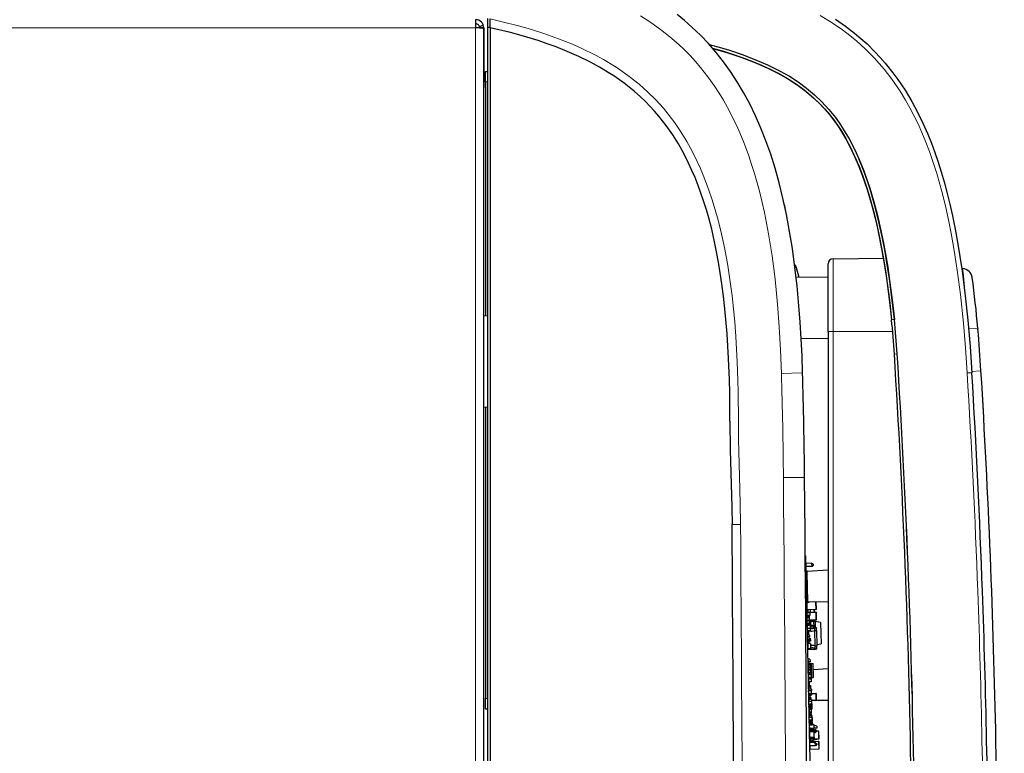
# Model space of a CAD drawing. Extents: x -370 to 1872, y -943 to 1937.
# Tile 23 of 43: x 1650 to 1845, y 576 to 721. Entities that reach past the tile are written whole.
import ezdxf

# ---------------------------------------------------------------- set-up
doc = ezdxf.new("R2010")
doc.units = 0

msp = doc.modelspace()

# ---------------------------------------------------------------- linework, layer by layer
at = {"color": 7, "lineweight": 30}
for p, q in [((1740.07019, 720.737305), (1740.07019, 719.137207)), ((1742.447266, 721.000366), (1742.447266, 719.172729)), ((1742.947266, 719.150391), (1742.947266, 720.892212)), ((1740.07019, 719.937256), (1740.0802, 719.937256)), ((1740.07019, 719.137207), (1740.07019, 719.127319)), ((1740.07019, 719.127319), (1740.0802, 719.127319)), ((1741.586426, 719.127319), (1740.0802, 719.127319)), ((1740.833252, 719.407104), (1741.586426, 719.677002)), ((1740.880249, 719.137207), (1741.680176, 719.137207)), ((1740.880249, 719.137207), (1740.880249, 719.127319)), ((1741.680176, 719.137207), (1741.680176, 715.137207)), ((1741.680176, 89.117493), (1741.680176, 718.737305)), ((1742.947266, 719.175537), (1742.447266, 719.172729)), ((1742.447266, 719.172729), (1742.447266, 145.873703)), ((1742.947266, 719.150391), (1742.947266, 146.371552)), ((1741.680176, 715.137207), (1741.680176, 707.33728)), ((1742.01123, 710.471802), (1742.446899, 710.471802)), ((1742.01123, 708.471802), (1742.01123, 710.471802)), ((1742.01123, 708.471802), (1742.01123, 662.121338)), ((1801.483887, 682.5), (1801.338135, 683.202759)), ((1803.169678, 672.226196), (1803.291016, 672.22876)), ((1803.291016, 672.235596), (1803.292358, 672.230713)), ((1803.291138, 672.228271), (1803.435669, 671.731689)), ((1803.435669, 671.731689), (1803.997437, 669.801392)), ((1809.760254, 659.062012), (1809.760254, 672.470581)), ((1810.751465, 673.470459), (1820.697021, 673.557251)), ((1809.760254, 669.751099), (1803.461792, 669.80603)), ((1836.362183, 671.478394), (1836.198975, 671.483398)), ((1742.447266, 662.147705), (1741.680176, 662.100708)), ((1822.313599, 661.398804), (1822.31311, 661.403564)), ((1809.760254, 659.062012), (1809.760254, 446.30896)), ((1839.384277, 659.649048), (1839.378052, 659.720459)), ((1839.384521, 659.637573), (1839.378418, 659.708862)), ((1839.384277, 659.649048), (1839.389648, 659.588135)), ((1839.384521, 659.637573), (1839.389893, 659.57666)), ((1839.389648, 659.588135), (1839.39502, 659.526123)), ((1839.389893, 659.57666), (1839.395264, 659.514648)), ((1809.760254, 657.669434), (1804.461792, 657.623169)), ((1809.76001, 657.666992), (1804.461914, 657.620728)), ((1822.874268, 654.60437), (1822.87439, 654.601318)), ((1840.002686, 651.307129), (1840.004639, 651.275391)), ((1840.003052, 651.295654), (1840.005005, 651.263916)), ((1742.447266, 644.114014), (1741.680176, 644.067139)), ((1742.01123, 644.087646), (1742.01123, 586.471802)), ((1805.253662, 614.68811), (1805.356323, 614.690308)), ((1805.253784, 614.677734), (1805.356567, 614.679932)), ((1805.356567, 614.679932), (1805.356323, 614.690308)), ((1807.677734, 506.204803), (1805.356567, 614.679932)), ((1806.584961, 613.238525), (1805.387939, 613.213013)), ((1806.598633, 612.598755), (1805.401611, 612.57312)), ((1805.41626, 612.359619), (1805.40625, 612.359375)), ((1805.41626, 612.359375), (1805.40625, 612.359131)), ((1805.41626, 612.358887), (1805.40625, 612.358643)), ((1805.41626, 612.358765), (1805.40625, 612.358521)), ((1805.4198, 611.723633), (1805.40625, 612.358521)), ((1805.42981, 611.723877), (1805.41626, 612.358765)), ((1805.424805, 611.491943), (1805.4198, 611.723633)), ((1805.432251, 611.144409), (1805.424927, 611.488037)), ((1805.433594, 611.550781), (1805.42981, 611.723877)), ((1805.613281, 611.70166), (1809.760132, 611.935303)), ((1805.613647, 611.692017), (1809.760254, 611.925781)), ((1806.598633, 612.598755), (1806.584961, 613.238525)), ((1806.584961, 613.238525), (1806.789185, 613.042847)), ((1806.794434, 612.802979), (1806.598633, 612.598755)), ((1806.789185, 613.042847), (1806.794434, 612.802979)), ((1805.545044, 605.87561), (1805.432251, 611.144409)), ((1805.545044, 605.871826), (1805.553711, 605.465088)), ((1805.953613, 605.473633), (1805.553711, 605.465088)), ((1805.553711, 605.465088), (1805.554321, 605.440186)), ((1805.742188, 605.679932), (1809.760254, 605.62561)), ((1805.949341, 605.677124), (1805.953613, 605.473633)), ((1805.950195, 605.637817), (1807.078247, 605.661987)), ((1805.953613, 605.473633), (1805.954224, 605.44873)), ((1807.35083, 605.617798), (1807.382935, 604.118164)), ((1805.954224, 605.44873), (1805.554321, 605.440186)), ((1805.569214, 604.741211), (1805.554321, 605.440186)), ((1805.579224, 604.741333), (1805.569214, 604.741089)), ((1805.579224, 604.741089), (1805.569214, 604.740967)), ((1805.582764, 604.106079), (1805.569214, 604.740967)), ((1805.592773, 604.106201), (1805.579224, 604.741089)), ((1805.596313, 603.475708), (1805.582764, 604.106079)), ((1805.755615, 603.977783), (1805.585693, 603.974243)), ((1805.606323, 603.475952), (1805.592773, 604.106201)), ((1805.762939, 603.637939), (1805.592896, 603.634277)), ((1807.334106, 604.067017), (1805.634521, 604.030762)), ((1805.644653, 603.551758), (1807.344238, 603.588135)), ((1805.754395, 604.033325), (1805.755615, 603.977905)), ((1805.755615, 603.977783), (1805.762939, 603.637939)), ((1805.762939, 603.637939), (1805.764893, 603.544434)), ((1806.234375, 604.043579), (1806.244751, 603.554688)), ((1807.03418, 604.060669), (1807.044556, 603.571899)), ((1807.395386, 603.539185), (1807.42749, 602.039551)), ((1805.596313, 603.475586), (1806.14624, 603.487305)), ((1805.597412, 603.425537), (1805.596313, 603.475586)), ((1806.147217, 603.437378), (1805.597412, 603.425537)), ((1805.597412, 603.425537), (1805.598999, 603.351074)), ((1805.609009, 603.351196), (1805.598999, 603.351074)), ((1805.612549, 602.716187), (1805.598999, 603.351074)), ((1805.608154, 602.925659), (1806.157959, 602.9375)), ((1805.622559, 602.716309), (1805.609009, 603.351196)), ((1806.159058, 602.887451), (1805.609131, 602.875732)), ((1805.626221, 602.081299), (1805.612549, 602.716187)), ((1806.013672, 602.670654), (1805.61377, 602.662109)), ((1806.01416, 602.64563), (1805.614258, 602.637085)), ((1805.63623, 602.081543), (1805.622559, 602.716309)), ((1805.63623, 602.081543), (1805.626221, 602.081299)), ((1805.626221, 602.081421), (1805.629761, 601.914673)), ((1806.018433, 602.44812), (1805.62854, 602.439697)), ((1806.018921, 602.423096), (1805.629028, 602.414795)), ((1806.029663, 601.923218), (1805.629761, 601.914673)), ((1805.629761, 601.914673), (1805.630249, 601.889648)), ((1806.030151, 601.898193), (1805.630249, 601.889648)), ((1805.630249, 601.889648), (1805.631348, 601.836304)), ((1806.03125, 601.850098), (1805.631348, 601.841553)), ((1805.641357, 601.836426), (1805.63147, 601.836182)), ((1805.64502, 601.201294), (1805.63147, 601.836182)), ((1805.655029, 601.201538), (1805.641357, 601.836426)), ((1806.031738, 601.825195), (1805.641846, 601.816772)), ((1805.800171, 601.893311), (1805.80127, 601.845215)), ((1806.009033, 602.884277), (1806.013672, 602.670654)), ((1806.013672, 602.670654), (1806.01416, 602.64563)), ((1806.01416, 602.64563), (1806.018433, 602.44812)), ((1806.018433, 602.44812), (1806.018921, 602.423096)), ((1806.018921, 602.423096), (1806.029663, 601.923218)), ((1807.37854, 601.988525), (1806.028809, 601.959595)), ((1806.279297, 601.940796), (1806.029175, 601.944214)), ((1806.029663, 601.923218), (1806.030151, 601.898193)), ((1806.03125, 601.850098), (1806.031738, 601.825195)), ((1806.031738, 601.825195), (1806.04248, 601.325317)), ((1806.14624, 603.487305), (1806.147217, 603.437378)), ((1806.147217, 603.437378), (1806.157959, 602.9375)), ((1806.157959, 602.9375), (1806.159058, 602.887451)), ((1806.279297, 601.940796), (1806.296753, 601.124512)), ((1806.811279, 601.768188), (1806.283203, 601.756836)), ((1806.909668, 601.69519), (1806.287231, 601.571655)), ((1807.209595, 601.70166), (1806.909668, 601.69519)), ((1806.909668, 601.69519), (1806.931396, 600.681763)), ((1807.209595, 601.70166), (1807.234741, 600.527344)), ((1808.288452, 601.535156), (1807.209595, 601.70166)), ((1806.04248, 601.325317), (1805.642578, 601.316772)), ((1806.042969, 601.300293), (1805.643066, 601.291748)), ((1805.658569, 600.566528), (1805.64502, 601.201294)), ((1805.817261, 601.097534), (1805.647217, 601.096802)), ((1805.650146, 600.961548), (1806.199951, 600.973389)), ((1805.668579, 600.566772), (1805.655029, 601.201538)), ((1805.668579, 600.566772), (1805.658569, 600.566528)), ((1805.658569, 600.566528), (1805.661865, 600.411743)), ((1806.20105, 600.92334), (1805.661255, 600.911743)), ((1805.661865, 600.411743), (1806.211792, 600.423462)), ((1805.662964, 600.361694), (1805.661865, 600.411743)), ((1806.212891, 600.373413), (1805.662964, 600.361694)), ((1805.662964, 600.361694), (1805.672607, 599.908447)), ((1805.672607, 599.908447), (1806.222534, 599.920288)), ((1805.673706, 599.858521), (1805.672607, 599.908447)), ((1806.223633, 599.870239), (1805.673706, 599.858521)), ((1805.673706, 599.858521), (1805.680664, 599.533081)), ((1805.812988, 601.29541), (1805.817261, 601.097534)), ((1806.296753, 601.124512), (1805.817261, 601.097534)), ((1805.947144, 601.104858), (1805.950073, 600.965088)), ((1805.991211, 599.043823), (1805.973633, 599.86499)), ((1806, 600.969116), (1805.996826, 601.115845)), ((1806.04248, 601.325317), (1806.042969, 601.300293)), ((1806.050049, 600.970215), (1806.046997, 601.110474)), ((1806.199951, 600.970337), (1806.419922, 600.975098)), ((1806.199951, 600.973389), (1806.20105, 600.92334)), ((1806.20105, 600.92334), (1806.211792, 600.423462)), ((1806.206543, 600.666138), (1807.106323, 600.685425)), ((1806.211792, 600.423462), (1806.212891, 600.373413)), ((1806.212891, 600.373413), (1806.222534, 599.920288)), ((1806.222534, 599.920288), (1806.223633, 599.870239)), ((1806.449951, 600.975708), (1806.419922, 600.975098)), ((1806.449951, 600.975708), (1806.849854, 600.984253)), ((1806.456543, 600.671509), (1806.449951, 600.975708)), ((1806.856445, 600.680054), (1806.849854, 600.984253)), ((1807.157471, 600.636475), (1807.15979, 600.525757)), ((1807.15979, 600.525757), (1807.459717, 600.532227)), ((1807.172607, 599.925903), (1807.15979, 600.525757)), ((1807.172607, 599.925903), (1807.472534, 599.932251)), ((1807.236816, 596.926575), (1807.172607, 599.925903)), ((1807.472534, 599.932251), (1807.459717, 600.532227)), ((1807.472534, 599.932251), (1807.536743, 596.932983)), ((1808.288452, 601.535156), (1808.378662, 597.315186)), ((1805.690674, 599.533203), (1805.680664, 599.532959)), ((1805.707886, 598.263306), (1805.680664, 599.532959)), ((1805.717896, 598.263489), (1805.690674, 599.533203)), ((1806.091309, 599.045898), (1805.691284, 599.037231)), ((1806.091797, 599.020874), (1805.691895, 599.012329)), ((1805.697754, 598.737305), (1806.097656, 598.745972)), ((1805.717896, 598.263489), (1805.707886, 598.263306)), ((1805.709473, 598.1875), (1805.707886, 598.263306)), ((1805.709473, 598.1875), (1806.109375, 598.196045)), ((1805.709473, 598.1875), (1805.715332, 597.912537)), ((1806.115234, 597.921143), (1805.715332, 597.912537)), ((1805.715332, 597.912537), (1805.715942, 597.887573)), ((1806.115845, 597.896118), (1805.715942, 597.887573)), ((1805.716187, 597.872253), (1806.266113, 597.884033)), ((1805.717285, 597.822266), (1805.716187, 597.872253)), ((1806.267212, 597.834045), (1805.717285, 597.822266)), ((1806.023804, 597.519409), (1806.017212, 597.828796)), ((1806.059448, 598.194946), (1806.047607, 598.744873)), ((1806.054321, 598.429626), (1806.254395, 598.433899)), ((1806.255371, 598.383911), (1806.05542, 598.379639)), ((1806.091309, 599.045898), (1806.091797, 599.020874)), ((1806.091797, 599.020874), (1806.097656, 598.745972)), ((1806.109375, 598.196045), (1806.115234, 597.921143)), ((1806.115234, 597.921143), (1806.115845, 597.896118)), ((1806.254395, 598.433899), (1806.255371, 598.383911)), ((1806.255371, 598.383911), (1806.266113, 597.884033)), ((1806.266113, 597.884033), (1806.267212, 597.834045)), ((1806.123779, 597.521484), (1805.723877, 597.512939)), ((1805.723877, 597.512939), (1805.724487, 597.487915)), ((1806.12439, 597.49646), (1805.724487, 597.487915)), ((1805.724487, 597.487915), (1805.728638, 597.291748)), ((1805.728638, 597.291687), (1805.768677, 597.292542)), ((1805.736206, 596.941772), (1805.728638, 597.291687)), ((1805.736084, 596.941895), (1805.737183, 596.89447)), ((1805.736206, 596.941772), (1805.776123, 596.942627)), ((1805.737183, 596.89447), (1805.7771, 596.895325)), ((1805.741455, 596.692017), (1805.737183, 596.89447)), ((1805.741455, 596.691833), (1805.781494, 596.692688)), ((1805.749023, 596.341919), (1805.741455, 596.691833)), ((1805.749023, 596.341919), (1805.789062, 596.342773)), ((1805.75, 596.294678), (1805.749023, 596.342041)), ((1805.75, 596.294678), (1805.789917, 596.295532)), ((1805.760986, 595.779541), (1805.751953, 596.204834)), ((1805.774536, 595.144714), (1805.760986, 595.779541)), ((1805.770996, 595.779785), (1805.762451, 596.175659)), ((1806.267456, 597.35321), (1805.767578, 597.342529)), ((1805.767578, 597.342529), (1805.790039, 596.292725)), ((1805.784546, 595.144897), (1805.770996, 595.779785)), ((1806.289917, 596.303467), (1805.790039, 596.292725)), ((1807.202637, 596.186462), (1805.802979, 596.156494)), ((1806.123779, 597.521484), (1806.12439, 597.49646)), ((1806.12439, 597.49646), (1806.127441, 597.350281)), ((1806.267456, 597.35321), (1806.289917, 596.303467)), ((1807.236816, 596.926575), (1807.536743, 596.932983)), ((1807.249634, 596.326782), (1807.236816, 596.926575)), ((1807.249634, 596.326782), (1807.549561, 596.33313)), ((1807.249634, 596.326782), (1807.251465, 596.237549)), ((1807.532104, 597.147217), (1808.378662, 597.315186)), ((1807.549561, 596.33313), (1807.536743, 596.932983)), ((1805.784546, 595.144897), (1805.774536, 595.144714)), ((1806.193359, 594.270996), (1805.793457, 594.262451)), ((1805.793457, 594.262451), (1805.793945, 594.237488)), ((1806.193848, 594.246033), (1805.793945, 594.237488)), ((1805.793945, 594.237488), (1805.804688, 593.73761)), ((1806.193359, 594.270996), (1806.193848, 594.246033)), ((1806.193848, 594.246033), (1806.20459, 593.746155)), ((1806.20459, 593.746155), (1805.804688, 593.73761)), ((1805.804688, 593.73761), (1805.805176, 593.712646)), ((1806.205078, 593.721191), (1805.805176, 593.712646)), ((1806.217285, 593.153687), (1805.817383, 593.145142)), ((1805.817383, 593.145142), (1805.817871, 593.120117)), ((1806.217773, 593.128662), (1805.817871, 593.120117)), ((1805.817871, 593.120117), (1805.828613, 592.620239)), ((1805.827148, 593.145508), (1805.824219, 593.283203)), ((1806.228516, 592.628784), (1805.828613, 592.620239)), ((1805.828613, 592.620239), (1805.829102, 592.595276)), ((1806.229004, 592.603821), (1805.829102, 592.595276)), ((1805.83728, 592.195068), (1805.987305, 592.198303)), ((1805.847412, 592.195312), (1805.838867, 592.595459)), ((1806.240112, 592.087158), (1805.84021, 592.078613)), ((1805.84021, 592.078613), (1805.840698, 592.053589)), ((1806.240723, 592.062134), (1805.840698, 592.053589)), ((1805.840698, 592.053589), (1805.85144, 591.553711)), ((1806.220825, 593.446106), (1805.904663, 593.383423)), ((1805.987305, 592.198303), (1805.989746, 592.081787)), ((1805.987793, 592.198364), (1806.112427, 592.20105)), ((1806.112427, 592.20105), (1806.25293, 592.203979)), ((1806.20459, 593.746155), (1806.205078, 593.721191)), ((1806.217285, 593.153687), (1806.217773, 593.128662)), ((1806.217773, 593.128662), (1806.228516, 592.628784)), ((1806.220825, 593.446106), (1806.410767, 593.450195)), ((1806.247314, 592.203857), (1806.220825, 593.446106)), ((1806.228516, 592.628784), (1806.229004, 592.603821)), ((1806.240112, 592.087158), (1806.240723, 592.062134)), ((1806.240723, 592.062134), (1806.251343, 591.562256)), ((1806.417358, 592.20752), (1806.25293, 592.203979)), ((1806.262207, 591.769104), (1806.25293, 592.203979)), ((1806.410767, 593.450195), (1806.729248, 593.401001)), ((1806.410767, 593.450195), (1806.473145, 590.530884)), ((1806.417358, 592.20752), (1806.426636, 591.772644)), ((1806.869873, 590.693787), (1806.813965, 593.304382)), ((1806.836426, 592.251465), (1809.760132, 592.41626)), ((1806.251343, 591.562256), (1805.85144, 591.553711)), ((1805.85144, 591.553711), (1805.851929, 591.528687)), ((1806.251953, 591.537231), (1805.851929, 591.528687)), ((1805.857788, 591.245483), (1805.867798, 591.245667)), ((1806.408569, 591.226624), (1805.858643, 591.214844)), ((1805.858643, 591.214844), (1805.859253, 591.18988)), ((1806.409058, 591.20166), (1805.859253, 591.18988)), ((1805.859253, 591.18988), (1805.870972, 590.640015)), ((1805.868408, 591.215149), (1805.861694, 591.528931)), ((1806.420898, 590.651733), (1805.870972, 590.640015)), ((1805.870972, 590.640015), (1805.871582, 590.61499)), ((1805.877197, 590.351562), (1805.87146, 590.615051)), ((1806.421387, 590.62677), (1805.871582, 590.61499)), ((1806.427002, 590.36322), (1805.877197, 590.35144)), ((1805.877197, 590.35144), (1805.877686, 590.326477)), ((1806.427612, 590.338257), (1805.877686, 590.326477)), ((1805.877686, 590.326477), (1805.889404, 589.776611)), ((1805.899902, 590.615051), (1805.904785, 590.608826)), ((1805.964722, 590.575928), (1806.283203, 590.526794)), ((1806.262207, 591.769104), (1806.246948, 591.768799)), ((1806.251343, 591.562256), (1806.251953, 591.537231)), ((1806.268311, 591.223694), (1806.256714, 591.768982)), ((1806.262207, 591.769165), (1806.426636, 591.772644)), ((1806.283203, 590.526794), (1806.281128, 590.62384)), ((1806.473145, 590.530884), (1806.283203, 590.526794)), ((1806.408569, 591.226624), (1806.409058, 591.20166)), ((1806.409058, 591.20166), (1806.420898, 590.651733)), ((1806.420898, 590.651733), (1806.421387, 590.62677)), ((1806.427002, 590.36322), (1806.427612, 590.338257)), ((1806.427612, 590.338257), (1806.439331, 589.78833)), ((1806.789307, 590.593628), (1806.473145, 590.530884)), ((1806.439331, 589.78833), (1805.889404, 589.776611)), ((1805.889404, 589.776611), (1805.890015, 589.751587)), ((1806.439941, 589.763367), (1805.890015, 589.751587)), ((1805.908325, 588.895203), (1805.890015, 589.751648)), ((1805.923462, 588.913513), (1805.908447, 588.913208)), ((1805.909546, 588.863159), (1805.908447, 588.913208)), ((1806.294434, 588.87146), (1805.909546, 588.863159)), ((1805.911133, 588.788208), (1805.909546, 588.863159)), ((1805.91272, 588.713257), (1805.911133, 588.788208)), ((1806.297607, 588.721436), (1805.91272, 588.713257)), ((1805.913818, 588.663208), (1805.91272, 588.713257)), ((1805.9198, 588.356689), (1805.91333, 588.663086)), ((1805.928833, 588.663574), (1805.913818, 588.663208)), ((1805.934082, 588.413635), (1805.919189, 588.41333)), ((1805.920166, 588.363281), (1805.919189, 588.41333)), ((1806.469727, 588.368164), (1805.919922, 588.356445)), ((1805.919922, 588.356445), (1805.92041, 588.331421)), ((1806.305176, 588.371582), (1805.920166, 588.363281)), ((1805.92041, 588.356628), (1805.920166, 588.363281)), ((1806.470215, 588.343201), (1805.92041, 588.331421)), ((1805.92041, 588.331421), (1805.92627, 588.056519)), ((1805.920776, 589.038452), (1806.275635, 589.046082)), ((1805.923462, 588.913513), (1805.920776, 589.038452)), ((1805.92627, 588.056519), (1806.476196, 588.068237)), ((1805.937988, 587.506592), (1805.92627, 588.056519)), ((1805.934082, 588.413635), (1805.928833, 588.663574)), ((1806.275635, 589.046082), (1806.305664, 589.046753)), ((1806.278076, 588.936096), (1806.275635, 589.046082)), ((1806.278076, 588.936096), (1806.293091, 588.936401)), ((1806.284058, 588.656128), (1806.299072, 588.656494)), ((1806.288818, 588.436218), (1806.284058, 588.656128)), ((1806.288818, 588.436218), (1806.303711, 588.436523)), ((1806.293091, 588.936401), (1806.294434, 588.87146)), ((1806.294434, 588.871094), (1806.296021, 588.796448)), ((1806.296021, 588.796448), (1806.297607, 588.721802)), ((1806.297607, 588.721436), (1806.299072, 588.656494)), ((1806.303711, 588.436523), (1806.305176, 588.371582)), ((1806.305176, 588.371094), (1806.305298, 588.364868)), ((1806.305664, 589.046753), (1806.320312, 588.36499)), ((1806.426147, 588.0672), (1806.437988, 587.517334)), ((1806.439331, 589.78833), (1806.439941, 589.763367)), ((1806.469727, 588.368164), (1806.470215, 588.343201)), ((1806.470215, 588.343201), (1806.476196, 588.068237)), ((1742.01123, 584.471802), (1742.01123, 586.471802)), ((1805.937988, 587.506592), (1806.487915, 587.518372)), ((1805.937988, 587.506592), (1805.94397, 587.231689)), ((1806.493774, 587.243408), (1805.94397, 587.231689)), ((1805.94397, 587.231689), (1805.944458, 587.206665)), ((1806.494385, 587.218445), (1805.944458, 587.206665)), ((1805.945923, 587.163574), (1805.944824, 587.213623)), ((1805.958496, 586.552979), (1805.945312, 587.163635)), ((1805.960938, 587.16394), (1805.945923, 587.163574)), ((1805.973999, 586.553223), (1805.958984, 586.552917)), ((1805.959961, 586.50293), (1805.958984, 586.552917)), ((1806.344971, 586.511108), (1805.959961, 586.50293)), ((1805.96167, 586.427979), (1805.959961, 586.50293)), ((1805.963623, 587.03894), (1805.960938, 587.16394)), ((1805.963257, 586.352905), (1805.96167, 586.427979)), ((1806.348145, 586.361206), (1805.963257, 586.352905)), ((1805.964355, 586.302979), (1805.963257, 586.352905)), ((1805.963623, 587.03894), (1806.318481, 587.046509)), ((1805.964355, 586.27771), (1805.963745, 586.302979)), ((1805.979248, 586.303284), (1805.964355, 586.302979)), ((1806.51416, 586.289429), (1805.964355, 586.277649)), ((1805.964355, 586.277649), (1805.964844, 586.252686)), ((1806.514771, 586.264404), (1805.964844, 586.252686)), ((1805.964844, 586.252686), (1805.970703, 585.977722)), ((1805.970703, 585.977722), (1806.52063, 585.989502)), ((1805.971313, 586.678223), (1806.326172, 586.685791)), ((1805.973999, 586.553223), (1805.971313, 586.678223)), ((1805.979858, 586.277954), (1805.979248, 586.303284)), ((1806.316162, 587.156494), (1806.331055, 587.15686)), ((1806.318481, 587.046509), (1806.316162, 587.156494)), ((1806.318481, 587.046509), (1806.348511, 587.04718)), ((1806.326172, 586.685791), (1806.356201, 586.686401)), ((1806.328613, 586.575806), (1806.326172, 586.685791)), ((1806.328613, 586.575806), (1806.343506, 586.576172)), ((1806.329712, 587.221802), (1806.331055, 587.15686)), ((1806.334473, 586.295898), (1806.349609, 586.296204)), ((1806.334717, 586.285583), (1806.334473, 586.295898)), ((1806.343506, 586.576172), (1806.344971, 586.511108)), ((1806.344849, 587.21521), (1806.348511, 587.04718)), ((1806.344971, 586.510803), (1806.346558, 586.436157)), ((1806.346558, 586.436157), (1806.348145, 586.361511)), ((1806.348145, 586.361206), (1806.349609, 586.296204)), ((1806.356201, 586.686401), (1806.364746, 586.286255)), ((1806.496582, 587.582764), (1806.436523, 587.581482)), ((1806.470703, 585.988403), (1806.482422, 585.438538)), ((1806.487915, 587.518372), (1806.493774, 587.243408)), ((1806.488647, 587.482788), (1807.338501, 587.500977)), ((1806.493774, 587.243408), (1806.494385, 587.218445)), ((1806.498657, 587.483093), (1806.496582, 587.582764)), ((1806.51416, 586.289429), (1806.514771, 586.264404)), ((1806.514771, 586.264404), (1806.52063, 585.989502)), ((1807.368408, 586.101318), (1806.518555, 586.08313)), ((1806.53125, 585.963135), (1806.528442, 586.093384)), ((1807.389526, 587.452026), (1807.417358, 586.152344)), ((1807.416748, 586.177002), (1809.760132, 586.145264)), ((1742.01123, 584.471802), (1742.446899, 584.471802)), ((1805.982544, 585.427856), (1805.970703, 585.977722)), ((1805.982544, 585.427856), (1806.532471, 585.439575)), ((1805.982544, 585.427856), (1805.988403, 585.152893)), ((1806.53833, 585.164673), (1805.988403, 585.152893)), ((1805.988403, 585.152893), (1805.989014, 585.12793)), ((1806.538818, 585.139648), (1805.989014, 585.12793)), ((1806.006104, 585.053589), (1805.991089, 585.053223)), ((1805.992188, 585.003296), (1805.991089, 585.053223)), ((1806.377075, 585.011475), (1805.992188, 585.003296)), ((1805.993652, 584.928284), (1805.992188, 585.003296)), ((1805.995361, 584.853271), (1805.993652, 584.928284)), ((1806.380249, 584.861572), (1805.995361, 584.853271)), ((1805.996338, 584.803345), (1805.995361, 584.853271)), ((1805.99585, 584.803345), (1806.003906, 584.432373)), ((1806.011353, 584.803589), (1805.996338, 584.803345)), ((1806.553711, 584.444214), (1806.003906, 584.432373)), ((1806.003906, 584.432373), (1806.004395, 584.40741)), ((1806.006104, 585.053589), (1806.004395, 585.128235)), ((1806.554199, 584.419189), (1806.004395, 584.40741)), ((1806.004395, 584.407471), (1806.004883, 584.38324)), ((1806.554688, 584.39502), (1806.004883, 584.38324)), ((1806.004883, 584.38324), (1806.005371, 584.358276)), ((1806.555298, 584.369995), (1806.005371, 584.358276)), ((1806.406494, 584.312561), (1806.006592, 584.303955)), ((1806.006592, 584.303955), (1806.00708, 584.278992)), ((1806.406982, 584.287598), (1806.00708, 584.278992)), ((1806.00708, 584.278992), (1806.017822, 583.779114)), ((1806.014038, 584.67865), (1806.011353, 584.803589)), ((1806.014038, 584.67865), (1806.369019, 584.686279)), ((1806.360596, 585.076172), (1806.359375, 585.135864)), ((1806.360596, 585.076172), (1806.37561, 585.076477)), ((1806.366699, 584.796265), (1806.381592, 584.796509)), ((1806.369019, 584.686279), (1806.366699, 584.796265)), ((1806.369019, 584.686279), (1806.398926, 584.68689)), ((1806.37561, 585.076477), (1806.377075, 585.011475)), ((1806.377075, 585.011169), (1806.378662, 584.936523)), ((1806.378662, 584.936523), (1806.380249, 584.861877)), ((1806.380249, 584.861572), (1806.381592, 584.796509)), ((1806.389404, 585.136475), (1806.398926, 584.68689)), ((1806.540771, 585.045166), (1806.391357, 585.041992)), ((1806.541382, 585.020203), (1806.391846, 585.016968)), ((1806.541382, 585.019043), (1806.391968, 585.015869)), ((1806.541992, 584.994019), (1806.392456, 584.990845)), ((1806.406494, 584.312561), (1806.406982, 584.287598)), ((1806.406982, 584.287598), (1806.417725, 583.787659)), ((1806.471191, 585.961853), (1806.53125, 585.963135)), ((1806.532471, 585.439575), (1806.53833, 585.164673)), ((1806.53833, 585.164673), (1806.538818, 585.139648)), ((1806.540771, 585.045166), (1806.541382, 585.020203)), ((1806.541382, 585.019043), (1806.541992, 584.994019)), ((1806.541992, 584.994019), (1806.553711, 584.444214)), ((1806.553711, 584.444214), (1806.554199, 584.419189)), ((1806.554199, 584.419189), (1806.554688, 584.39502)), ((1806.554688, 584.39502), (1806.555298, 584.369995)), ((1806.417725, 583.787659), (1806.017822, 583.779114)), ((1806.017822, 583.779114), (1806.018311, 583.75415)), ((1806.418213, 583.762695), (1806.018311, 583.75415)), ((1806.018311, 583.75415), (1806.021606, 583.602661)), ((1806.421509, 583.611267), (1806.021606, 583.602661)), ((1806.021606, 583.602661), (1806.022095, 583.577698)), ((1806.421997, 583.586304), (1806.022095, 583.577698)), ((1806.423096, 583.535889), (1806.023193, 583.527344)), ((1806.023193, 583.527344), (1806.023682, 583.502319)), ((1806.423584, 583.510864), (1806.023682, 583.502319)), ((1806.044922, 583.236816), (1806.029907, 583.236511)), ((1806.031006, 583.186523), (1806.029907, 583.236511)), ((1806.415894, 583.194763), (1806.031006, 583.186523)), ((1806.032593, 583.111572), (1806.031006, 583.186523)), ((1806.033081, 583.089844), (1806.032593, 583.111572)), ((1806.582397, 583.101562), (1806.032593, 583.089844)), ((1806.032593, 583.089844), (1806.033081, 583.064819)), ((1806.583008, 583.076538), (1806.033081, 583.064819)), ((1806.033081, 583.064819), (1806.03894, 582.789917)), ((1806.03894, 582.789917), (1806.588867, 582.801636)), ((1806.050781, 582.23999), (1806.03894, 582.789917)), ((1806.042236, 583.361816), (1806.397217, 583.369385)), ((1806.044922, 583.236816), (1806.042236, 583.361816)), ((1806.050781, 582.23999), (1806.600586, 582.25177)), ((1806.050781, 582.23999), (1806.056641, 581.965088)), ((1806.397217, 583.369385), (1806.427124, 583.370056)), ((1806.399536, 583.259399), (1806.397217, 583.369385)), ((1806.399536, 583.259399), (1806.414551, 583.259766)), ((1806.414551, 583.259766), (1806.415894, 583.194763)), ((1806.415894, 583.194458), (1806.41748, 583.119751)), ((1806.41748, 583.119751), (1806.417969, 583.0979)), ((1806.417725, 583.787659), (1806.418213, 583.762695)), ((1806.418213, 583.762695), (1806.421509, 583.611267)), ((1806.421509, 583.611267), (1806.421997, 583.586304)), ((1806.421997, 583.586304), (1806.423096, 583.535889)), ((1806.423096, 583.535889), (1806.423584, 583.510864)), ((1806.427124, 583.370056), (1806.432983, 583.098389)), ((1806.538818, 582.800537), (1806.550659, 582.250732)), ((1806.592041, 582.654236), (1806.541992, 582.653198)), ((1806.592529, 582.629272), (1806.54248, 582.628174)), ((1806.548462, 582.35321), (1806.598389, 582.354309)), ((1806.582397, 583.101562), (1806.583008, 583.076538)), ((1806.583008, 583.076538), (1806.588867, 582.801636)), ((1806.592041, 582.654236), (1806.592529, 582.629272)), ((1806.592529, 582.629272), (1806.598389, 582.354309)), ((1806.600586, 582.25177), (1806.606445, 581.976807)), ((1806.606445, 581.976807), (1806.056641, 581.965088)), ((1806.056641, 581.965088), (1806.057129, 581.940063)), ((1806.607056, 581.951843), (1806.057129, 581.940063)), ((1806.060303, 581.792664), (1806.057129, 581.940063)), ((1806.060303, 581.792664), (1806.075806, 581.792969)), ((1806.060303, 581.792664), (1806.061523, 581.736877)), ((1806.077026, 581.737183), (1806.062012, 581.736877)), ((1806.06311, 581.68689), (1806.062012, 581.736877)), ((1806.447998, 581.695129), (1806.06311, 581.68689)), ((1806.064697, 581.611938), (1806.06311, 581.68689)), ((1806.066284, 581.536926), (1806.064697, 581.611938)), ((1806.451172, 581.545166), (1806.066284, 581.536926)), ((1806.067383, 581.486938), (1806.066284, 581.536926)), ((1806.066895, 581.486938), (1806.072266, 581.230713)), ((1806.082397, 581.487244), (1806.067383, 581.486938)), ((1806.622192, 581.242493), (1806.072266, 581.230713)), ((1806.072266, 581.230713), (1806.072876, 581.205688)), ((1806.077026, 581.737183), (1806.072632, 581.94043)), ((1806.622803, 581.217529), (1806.072876, 581.205688)), ((1806.086182, 580.583618), (1806.072876, 581.205811)), ((1806.084961, 581.362305), (1806.082397, 581.487244)), ((1806.084961, 581.362305), (1806.439941, 581.369873)), ((1806.099609, 580.423706), (1806.0896, 580.423462)), ((1806.096313, 580.107422), (1806.0896, 580.423462)), ((1807.191895, 580.328857), (1806.092041, 580.305298)), ((1806.105713, 580.135864), (1806.099609, 580.423706)), ((1806.937012, 580.55188), (1806.137207, 580.534729)), ((1806.145386, 580.15625), (1806.94519, 580.17334)), ((1806.431641, 581.759766), (1806.427612, 581.947998)), ((1806.431641, 581.759766), (1806.446533, 581.760132)), ((1806.437622, 581.479858), (1806.452637, 581.480164)), ((1806.439941, 581.369873), (1806.437622, 581.479858)), ((1806.439941, 581.369873), (1806.469971, 581.370483)), ((1806.446533, 581.760132), (1806.447998, 581.695129)), ((1806.447998, 581.694824), (1806.449585, 581.620117)), ((1806.449585, 581.620117), (1806.451172, 581.545532)), ((1806.451172, 581.545166), (1806.452637, 581.480164)), ((1806.45752, 581.948608), (1806.469971, 581.370483)), ((1806.460693, 581.801208), (1806.610229, 581.804443)), ((1806.616089, 581.52948), (1806.466553, 581.526245)), ((1806.616577, 581.504517), (1806.467163, 581.501282)), ((1806.557007, 581.950806), (1806.560181, 581.803345)), ((1806.609375, 581.843567), (1806.559326, 581.842529)), ((1806.609863, 581.818604), (1806.559814, 581.817505)), ((1806.609863, 581.817383), (1806.559937, 581.816284)), ((1806.606445, 581.976807), (1806.607056, 581.951843)), ((1806.609375, 581.843567), (1806.609863, 581.818604)), ((1806.609863, 581.817383), (1806.610229, 581.804443)), ((1806.610229, 581.804443), (1806.616089, 581.52948)), ((1806.616089, 581.52948), (1806.616577, 581.504517)), ((1806.616577, 581.504517), (1806.622192, 581.242493)), ((1806.619995, 581.345215), (1806.919922, 581.351685)), ((1806.622192, 581.242493), (1806.622803, 581.217529)), ((1806.970947, 581.302734), (1806.985962, 580.602905)), ((1807.526978, 581.026428), (1806.973389, 581.187378)), ((1807.535522, 580.626465), (1807.07251, 580.616577)), ((1807.205566, 579.689026), (1807.191895, 580.328857)), ((1807.191895, 580.328857), (1807.498169, 580.0354)), ((1807.526978, 581.026428), (1807.535522, 580.626465)), ((1806.100708, 579.905273), (1806.096436, 580.105225)), ((1806.100708, 579.905273), (1806.150635, 579.906311)), ((1806.128174, 579.089294), (1806.110718, 579.905457)), ((1806.126709, 579.153992), (1806.116699, 579.153809)), ((1806.128174, 579.089294), (1806.118164, 579.089111)), ((1806.145386, 577.819336), (1806.118164, 579.089111)), ((1806.155273, 577.81958), (1806.128174, 579.089294)), ((1806.134033, 578.805725), (1806.174194, 578.80658)), ((1806.950439, 579.923462), (1806.150635, 579.906311)), ((1806.974121, 578.823669), (1806.174194, 578.80658)), ((1806.97937, 578.57373), (1806.179565, 578.556641)), ((1807.881714, 578.474304), (1806.182129, 578.437927)), ((1807.582642, 578.427002), (1806.390869, 578.024414)), ((1806.950439, 579.923462), (1807.000488, 579.9245)), ((1806.974121, 578.823669), (1807.024048, 578.824768)), ((1807.014038, 578.824585), (1806.990479, 579.924316)), ((1807.205566, 579.689026), (1806.995605, 579.684509)), ((1806.996216, 580.124451), (1807.000488, 579.9245)), ((1807.024048, 578.824768), (1807.02832, 578.624756)), ((1807.205566, 579.689026), (1807.499023, 579.995361)), ((1807.467041, 580.065796), (1807.847412, 580.073975)), ((1807.498169, 580.0354), (1807.499023, 579.995361)), ((1807.581787, 578.467896), (1807.582642, 578.427002)), ((1807.89856, 580.025024), (1807.930664, 578.525391)), ((1806.146484, 577.766479), (1806.145264, 577.819458)), ((1806.155273, 577.81958), (1806.145386, 577.819336)), ((1806.171387, 578.001648), (1806.145874, 578.005371)), ((1807.246216, 577.789429), (1806.146362, 577.765869)), ((1807.259888, 577.149597), (1806.160156, 577.126099)), ((1806.174561, 576.455322), (1806.160156, 577.126648)), ((1806.191284, 578.006042), (1807.890869, 578.042419)), ((1807.925171, 576.442749), (1806.225586, 576.406372)), ((1806.390869, 578.024414), (1806.335449, 578.009155)), ((1807.259888, 577.149597), (1807.246216, 577.789429)), ((1807.246216, 577.789429), (1807.55249, 577.495972)), ((1807.553467, 577.455933), (1807.259888, 577.149597)), ((1807.55249, 577.495972), (1807.553467, 577.455933)), ((1807.942017, 577.99353), (1807.974121, 576.493835))]:
    msp.add_line(p, q, dxfattribs=at)
at = {"color": 7, "lineweight": 15}
for p, q in [((1740.07019, 719.137207), (1299.290283, 719.137207)), ((1740.0802, 87.337265), (1740.0802, 719.127319)), ((1742.01123, 708.471802), (1742.447021, 708.471802)), ((1803.232788, 671.727417), (1803.435669, 671.731689)), ((1810.751465, 659.062012), (1810.751465, 673.470459)), ((1838.285645, 669.689697), (1838.282715, 669.717285)), ((1822.873535, 661.456421), (1822.874268, 661.455688)), ((1809.760254, 659.062012), (1810.751465, 659.062012)), ((1810.751465, 659.062012), (1822.535645, 659.062012)), ((1810.751465, 659.062012), (1810.751465, 446.378204)), ((1823.435669, 654.638062), (1822.875488, 654.604614)), ((1823.436035, 654.637817), (1823.436768, 654.637329)), ((1840.003052, 651.295654), (1838.180664, 651.186035)), ((1790.782837, 620.914795), (1792.463623, 620.927124)), ((1805.613525, 611.692017), (1805.613281, 611.70166)), ((1805.62146, 611.323975), (1805.613647, 611.692017)), ((1805.742188, 605.679932), (1805.62146, 611.323975)), ((1807.300903, 605.616699), (1805.951172, 605.587891)), ((1807.300049, 605.659058), (1807.300903, 605.616699)), ((1807.35083, 605.617798), (1807.300903, 605.616699)), ((1807.333008, 604.117065), (1807.300903, 605.616699)), ((1805.633423, 604.080688), (1805.593262, 604.079834)), ((1805.604248, 605.441284), (1805.633423, 604.080688)), ((1805.633423, 604.080688), (1807.333008, 604.117065)), ((1805.633423, 604.080688), (1805.634521, 604.030762)), ((1805.644653, 603.551758), (1805.645752, 603.501709)), ((1807.345337, 603.538086), (1805.645752, 603.501709)), ((1806.994385, 603.580811), (1806.984131, 604.059692)), ((1807.333008, 604.117065), (1807.382935, 604.118164)), ((1807.333008, 604.117065), (1807.334106, 604.067017)), ((1807.344238, 603.588135), (1807.345337, 603.538086)), ((1807.395386, 603.539185), (1807.345337, 603.538086)), ((1807.377441, 602.038452), (1807.345337, 603.538086)), ((1805.645752, 603.501709), (1805.605713, 603.500854)), ((1805.645752, 603.501709), (1805.64624, 603.476685)), ((1806.027832, 602.009644), (1807.377441, 602.038452)), ((1807.42749, 602.039551), (1807.377441, 602.038452)), ((1807.377441, 602.038452), (1807.37854, 601.988525)), ((1807.107422, 600.635498), (1806.207642, 600.616211)), ((1806.426514, 600.670898), (1806.419922, 600.975098)), ((1807.106323, 600.685425), (1807.107422, 600.635498)), ((1807.157471, 600.636475), (1807.107422, 600.635498)), ((1807.110596, 600.489502), (1807.107422, 600.635498)), ((1805.80188, 596.206543), (1805.751953, 596.205444)), ((1805.800049, 596.293091), (1805.80188, 596.206543)), ((1805.80188, 596.206543), (1807.201538, 596.23645)), ((1805.80188, 596.206543), (1805.802979, 596.156494)), ((1807.201538, 596.23645), (1807.198853, 596.36084)), ((1807.201538, 596.23645), (1807.251465, 596.237549)), ((1807.201538, 596.23645), (1807.202637, 596.186462)), ((1805.909668, 593.147217), (1805.904663, 593.383423)), ((1805.930054, 592.197083), (1805.921387, 592.597412)), ((1806.114868, 592.084595), (1806.112427, 592.20105)), ((1806.729248, 593.401001), (1806.789307, 590.593628)), ((1805.950928, 591.216919), (1805.944336, 591.530823)), ((1805.964722, 590.575928), (1805.963867, 590.617065)), ((1806.070068, 590.361023), (1806.065674, 590.560364)), ((1806.098267, 589.042114), (1806.083008, 589.755737)), ((1742.01123, 586.471802), (1742.447021, 586.471802)), ((1805.998047, 587.039734), (1806.005737, 586.678955)), ((1807.3396, 587.450989), (1806.489746, 587.4328)), ((1806.517578, 586.133057), (1807.367432, 586.151245)), ((1807.338501, 587.500977), (1807.3396, 587.450989)), ((1807.389526, 587.452026), (1807.3396, 587.450989)), ((1807.367432, 586.151245), (1807.3396, 587.450989)), ((1807.367432, 586.151245), (1807.417358, 586.152344)), ((1807.367432, 586.151245), (1807.368408, 586.101318)), ((1806.086182, 580.583618), (1806.136108, 580.584717)), ((1806.122803, 581.206909), (1806.136108, 580.584717)), ((1806.136108, 580.584717), (1806.936035, 580.601807)), ((1806.136108, 580.584717), (1806.137207, 580.534729)), ((1806.145386, 580.15625), (1806.146484, 580.106262)), ((1806.921021, 581.301636), (1806.620972, 581.295288)), ((1806.919922, 581.351685), (1806.921021, 581.301636)), ((1806.921021, 581.301636), (1806.970947, 581.302734)), ((1806.936035, 580.601807), (1806.921021, 581.301636)), ((1806.936035, 580.601807), (1806.985962, 580.602905)), ((1806.936035, 580.601807), (1806.937012, 580.55188)), ((1806.94519, 580.17334), (1806.946289, 580.123413)), ((1806.146484, 580.106262), (1806.096436, 580.105225)), ((1806.138428, 578.605713), (1806.178467, 578.606628)), ((1806.18103, 578.487915), (1806.140869, 578.487061)), ((1806.946289, 580.123413), (1806.146484, 580.106262)), ((1806.146484, 580.106262), (1806.150635, 579.906311)), ((1806.174194, 578.80658), (1806.150635, 579.906311)), ((1806.174194, 578.80658), (1806.178467, 578.606567)), ((1806.178467, 578.606567), (1806.978271, 578.623718)), ((1806.178467, 578.606567), (1806.179565, 578.556641)), ((1806.179565, 578.556763), (1806.18103, 578.487915)), ((1806.18103, 578.487915), (1807.880615, 578.524292)), ((1806.18103, 578.487915), (1806.182129, 578.437927)), ((1806.381958, 578.437195), (1806.390869, 578.024414)), ((1806.996216, 580.124451), (1806.946289, 580.123413)), ((1806.950439, 579.923462), (1806.946289, 580.123413)), ((1806.974121, 578.823669), (1806.950439, 579.923462)), ((1806.978271, 578.623718), (1806.974121, 578.823669)), ((1806.978271, 578.623718), (1807.02832, 578.624756)), ((1806.978271, 578.623718), (1806.97937, 578.57373)), ((1807.848511, 580.023926), (1807.498535, 580.016479)), ((1807.847412, 580.073975), (1807.848511, 580.023926)), ((1807.89856, 580.025024), (1807.848511, 580.023926)), ((1807.880615, 578.524292), (1807.848511, 580.023926)), ((1807.880615, 578.524292), (1807.930664, 578.525391)), ((1807.880615, 578.524292), (1807.881714, 578.474304)), ((1806.152466, 577.9552), (1806.192383, 577.956055)), ((1806.224487, 576.456421), (1806.174561, 576.455322)), ((1806.191284, 578.006042), (1806.192383, 577.956055)), ((1807.891968, 577.992432), (1806.192383, 577.956055)), ((1806.192383, 577.956055), (1806.196411, 577.766968)), ((1806.210205, 577.127136), (1806.224487, 576.456421)), ((1806.224487, 576.456421), (1807.924072, 576.492798)), ((1806.224487, 576.456421), (1806.225586, 576.406372)), ((1807.890869, 578.042419), (1807.891968, 577.992432)), ((1807.942017, 577.99353), (1807.891968, 577.992432)), ((1807.924072, 576.492798), (1807.891968, 577.992432)), ((1807.924072, 576.492798), (1807.974121, 576.493835)), ((1807.924072, 576.492798), (1807.925171, 576.442749))]:
    msp.add_line(p, q, dxfattribs=at)
for points in [[(1742.947266, 720.892212), (1745.348267, 720.343384), (1748.579468, 719.520142), (1750.915161, 718.855225), (1753.53833, 718.02771), (1756.485107, 716.981445), (1759.212402, 715.886353), (1761.112915, 715.040649), (1763.774414, 713.723633), (1765.397705, 712.832764), (1767.543945, 711.536011), (1768.456787, 710.938232), (1770.461426, 709.515747), (1772.422729, 707.954956), (1774.131836, 706.431152), (1775.691406, 704.881958), (1777.197754, 703.217773), (1778.15979, 702.055176), (1779.457642, 700.341309), (1780.682861, 698.54248), (1781.833374, 696.664673), (1782.914062, 694.703125), (1783.910156, 692.692261), (1784.52417, 691.337891), (1785.099365, 689.977295), (1786.141968, 687.242188), (1786.852661, 685.137573), (1787.604492, 682.644775), (1787.899292, 681.578003), (1788.56189, 678.951172), (1789.339111, 675.356323), (1789.923218, 672.145264), (1790.424927, 668.869507), (1790.781982, 666.107056), (1791.066162, 663.530151), (1791.306396, 660.970337), (1791.532593, 658.07312), (1791.820312, 653.104492), (1791.955322, 649.477783), (1792.009277, 647.082397), (1792.046509, 641.334961)], [(1800.553589, 650.767334), (1800.379028, 655.447388), (1800.12439, 660.023315), (1799.785767, 664.480225), (1799.292725, 669.401001), (1798.696777, 674.033447), (1797.997437, 678.405396), (1797.178589, 682.609985), (1796.730835, 684.613525), (1796.252441, 686.574707), (1795.748047, 688.474365), (1795.213379, 690.328979), (1794.65918, 692.103638), (1794.074219, 693.837769), (1793.03125, 696.631348), (1791.898682, 699.311279), (1790.674072, 701.877563), (1789.89563, 703.359497), (1789.082642, 704.800781), (1788.239868, 706.193115), (1787.363647, 707.542725), (1786.001709, 709.466797), (1784.561279, 711.303223), (1783.547241, 712.48999), (1782.494141, 713.640625), (1781.401855, 714.754517), (1780.270508, 715.831421), (1778.513184, 717.366089), (1776.668335, 718.819336), (1774.733887, 720.193237), (1772.707031, 721.490234)], [(1808.237183, 721.561157), (1810.359375, 720.260254), (1812.612427, 718.711304), (1813.482544, 718.060303), (1815.372559, 716.530029), (1817.166992, 714.908813), (1818.879761, 713.181519), (1819.880371, 712.078491), (1820.852783, 710.93103), (1822.196655, 709.207397), (1822.839355, 708.319702), (1824.003296, 706.593872), (1825.102051, 704.806274), (1825.938965, 703.326294), (1826.731689, 701.816284), (1827.557861, 700.116455), (1828.32959, 698.39563), (1829.101074, 696.528564), (1829.812988, 694.655273), (1830.563843, 692.498413), (1831.246338, 690.349976), (1831.869629, 688.203491), (1832.442261, 686.049805), (1833.03418, 683.607056), (1833.576416, 681.139648), (1834.168945, 678.136108), (1834.700806, 675.103271), (1835.362305, 670.749023), (1835.920654, 666.390747), (1836.513916, 660.746826), (1836.92627, 655.873413), (1837.268066, 650.866455)], [(1836.362305, 671.478149), (1836.362793, 671.47644), (1836.375, 671.391968), (1836.45105, 670.757446), (1836.966919, 665.67334), (1837.079346, 664.42041)], [(1839.378418, 659.708862), (1839.377441, 659.709839), (1839.376221, 659.710327), (1839.37146, 659.711182), (1839.320557, 659.712036), (1838.944336, 659.692383), (1837.554199, 659.583618)], [(1800.553589, 650.767334), (1804.588745, 650.889893), (1804.73584, 650.896118), (1804.737793, 650.896484)], [(1792.046509, 641.334961), (1792.072754, 637.725098), (1792.119385, 635.316772), (1792.254272, 630.490723), (1792.403076, 625.040649), (1792.463623, 620.927124)]]:
    msp.add_lwpolyline(points, dxfattribs=at)
at = {"color": 7, "lineweight": 30}
for points in [[(1804.737793, 650.896484), (1804.620239, 654.28064), (1804.461548, 657.62793), (1804.262085, 660.897461), (1804.018677, 664.120728), (1803.64502, 668.120483), (1803.097534, 672.782104), (1802.720825, 675.466064), (1802.171509, 678.866211), (1801.547852, 682.189819), (1800.845337, 685.4375), (1800.102661, 688.44519), (1799.283691, 691.374023), (1798.421875, 694.112061), (1797.482666, 696.776978), (1796.49292, 699.294067), (1795.424072, 701.739136), (1794.273315, 704.109619), (1793.073486, 706.341431), (1791.809692, 708.469604), (1790.493042, 710.482056), (1789.11499, 712.397217), (1787.659424, 714.238403), (1786.123657, 716.006836), (1784.528198, 717.679932), (1782.854248, 719.279541), (1781.404175, 720.55188), (1779.902222, 721.771362)], [(1811.258789, 720.821167), (1813.185791, 719.479858), (1814.983887, 718.095703), (1816.246338, 717.036621), (1817.467529, 715.934814), (1819.043701, 714.385498), (1820.070068, 713.290039), (1821.068359, 712.150879), (1822.601562, 710.240601), (1823.586914, 708.895996), (1824.998535, 706.783813), (1826.311646, 704.589111), (1827.454834, 702.463135), (1828.509277, 700.291382), (1829.476074, 698.089111), (1830.198242, 696.289795), (1830.867432, 694.485596), (1831.521729, 692.575928), (1832.124268, 690.670654), (1832.716187, 688.640503), (1833.262573, 686.60498), (1833.83667, 684.271118), (1834.363892, 681.918701), (1834.890991, 679.328247), (1835.371094, 676.717041), (1835.840332, 673.882202), (1836.261719, 671.039185), (1836.88623, 666.147217), (1837.398071, 661.28186), (1837.839478, 656.134033), (1838.196533, 650.927124)], [(1790.365723, 641.336548), (1790.331543, 646.884888), (1790.270264, 649.605835), (1790.107422, 653.736694), (1789.806885, 658.634521), (1789.375732, 663.536743), (1789.10083, 666.007812), (1788.776001, 668.522095), (1788.462402, 670.647949), (1788.111206, 672.766602), (1787.72876, 674.831177), (1787.323853, 676.80127), (1786.753906, 679.277466), (1786.172607, 681.518921), (1785.718994, 683.107056), (1785.148315, 684.941284), (1784.638184, 686.44812), (1784.078613, 687.978149), (1783.476196, 689.499878), (1782.862061, 690.935547), (1782.202759, 692.363159), (1781.226562, 694.292603), (1780.174683, 696.162476), (1779.067261, 697.934448), (1777.748047, 699.823853), (1776.327881, 701.63269), (1775.456665, 702.645752), (1774.533813, 703.649048), (1773.663574, 704.535889), (1772.705811, 705.450684), (1771.425293, 706.584351), (1769.437134, 708.169189), (1767.408813, 709.602417), (1766.63208, 710.109009), (1764.588257, 711.34375), (1762.798706, 712.321045), (1760.486572, 713.461182), (1758.190796, 714.475586), (1756.001343, 715.348999), (1754.243408, 715.991211), (1752.435913, 716.601929), (1749.064331, 717.622314), (1746.953979, 718.191895), (1742.947266, 719.150391)], [(1786.288574, 715.824707), (1788.703979, 715.157715), (1790.252808, 714.688721), (1792.796753, 713.839233), (1795.310913, 712.888306), (1797.780029, 711.824463), (1798.991577, 711.245972), (1800.184814, 710.633301), (1802.11084, 709.538818), (1803.846069, 708.41748), (1805.494019, 707.205566), (1807.065674, 705.888672), (1808.550171, 704.470947), (1809.937744, 702.960449), (1811.22168, 701.366211), (1812.027588, 700.248657), (1812.786133, 699.099487), (1813.930176, 697.160645), (1814.965332, 695.157349), (1815.9021, 693.105591)], [(1786.918335, 715.112427), (1788.889282, 714.553101), (1790.845337, 713.94397), (1792.791382, 713.278198), (1794.716187, 712.552979), (1796.613525, 711.763306), (1798.479004, 710.901245), (1800.293945, 709.964233), (1802.05957, 708.937744), (1803.765991, 707.812256), (1805.400391, 706.584595), (1806.958008, 705.248169), (1808.423828, 703.811401), (1809.786621, 702.285645), (1811.046387, 700.67395), (1812.198975, 698.987549), (1813.250732, 697.236206), (1814.212646, 695.42395), (1815.088867, 693.568848), (1815.890137, 691.678589), (1816.622803, 689.760742), (1817.292969, 687.822388), (1817.90625, 685.865356), (1818.470459, 683.880981), (1818.986572, 681.883545), (1819.462646, 679.859497), (1819.898682, 677.826294), (1820.668945, 673.721069), (1821.317261, 669.601318), (1821.860229, 665.494019), (1822.314209, 661.403687)], [(1786.963257, 715.060669), (1789.864136, 714.218506), (1792.715576, 713.268677), (1795.308472, 712.279785), (1797.703735, 711.237061), (1799.837036, 710.178467), (1801.76123, 709.090454), (1803.476196, 707.986938), (1803.858643, 707.720581), (1805.42627, 706.539062), (1806.919922, 705.259644), (1808.328003, 703.889893), (1809.245117, 702.89624), (1810.548462, 701.318359), (1811.745117, 699.661743), (1812.495117, 698.500854), (1813.199219, 697.312012), (1814.345947, 695.140503), (1815.374146, 692.905762), (1815.991943, 691.411255), (1816.543091, 689.967163), (1817.507324, 687.149292), (1818.446533, 683.960815), (1819.260498, 680.733521), (1819.99707, 677.332397), (1820.584717, 674.196655), (1821.100586, 671.048828), (1821.519165, 668.146851), (1821.889404, 665.241211), (1822.31311, 661.403564)], [(1786.967896, 715.055298), (1789.924561, 714.195679), (1792.741455, 713.255249), (1795.331665, 712.266235), (1797.700195, 711.234741), (1799.765137, 710.212402), (1801.770752, 709.080566), (1803.497192, 707.968506), (1805.028442, 706.849365), (1806.491577, 705.639282), (1807.824829, 704.395508), (1809.081421, 703.076172), (1809.968018, 702.043213), (1810.809326, 700.971802), (1811.607422, 699.859985), (1812.35791, 698.716797), (1813.347412, 697.044678), (1814.252197, 695.325806), (1815.082031, 693.567017), (1815.735718, 692.042114), (1816.344238, 690.496826), (1816.966309, 688.775513), (1817.540894, 687.039307), (1818.143555, 685.040894), (1818.693481, 683.028564), (1819.201172, 680.982178), (1819.665527, 678.923218), (1820.208984, 676.246216), (1820.694336, 673.557495)], [(1822.873047, 661.456909), (1822.260498, 666.824097), (1821.891357, 669.55188), (1821.477051, 672.279785), (1821.027344, 674.922852), (1820.525757, 677.556396), (1819.83374, 680.751953), (1819.041382, 683.916504), (1818.132812, 687.039185), (1817.631592, 688.575806), (1817.094482, 690.100342), (1816.518188, 691.612793), (1815.899902, 693.110596)], [(1815.9021, 693.105591), (1816.811523, 690.858276), (1817.437134, 689.142334), (1818.015625, 687.410767), (1818.81604, 684.738647), (1819.527466, 682.034424), (1820.1604, 679.304077), (1820.666748, 676.850952), (1821.123779, 674.386475), (1821.556641, 671.785156), (1821.945068, 669.181274), (1822.447998, 665.31665), (1822.874268, 661.455566)], [(1790.365723, 641.336548), (1790.430176, 635.66333), (1790.553467, 631.125488), (1790.736816, 624.318848), (1790.782837, 620.914795)]]:
    msp.add_lwpolyline(points, dxfattribs=at)
for centre, radius, start, end in [((1740.0802, 719.137207), 1.6, 0, 90.000003), ((1740.0802, 719.137207), 0.8, 0, 90.000003), ((1740.780518, 718.725464), 0.900151, 0.748278, 26.495446), ((1688.185547, 659.379395), 115.633363, 11.88947, 12.597656), ((1810.760254, 672.470581), 1, 90.5, 180.000005), ((1836.300415, 669.484253), 1.995124, 7.322779, 88.22582), ((1836.299927, 669.494507), 1.995334, 6.409133, 15.796904), ((1836.300171, 669.494507), 1.995127, 5.616399, 15.797237), ((1617.499023, 640.477173), 222.710788, 4.953824, 7.550696), ((1617.664307, 640.504883), 222.544373, 4.953345, 7.551142), ((1643.235596, 643.202148), 180, 3.631945, 5.801929), ((1643.177002, 643.202515), 180.05949, 3.630643, 5.801586), ((1643.212036, 643.202637), 180.586093, 3.630642, 5.801587), ((1643.224854, 643.202515), 180.574424, 3.63065, 5.80158), ((1523.165283, 632.005981), 317.424909, 3.486045, 4.973688), ((1523.165527, 631.994507), 317.425045, 3.486044, 4.973687), ((68.641113, 543.292725), 1757.761, 0.902294, 3.630633), ((69.546387, 543.330811), 1757.417559, 0.901526, 3.631298), ((69.530029, 543.32959), 1757.435168, 0.901549, 3.631274), ((775.088806, 621.324219), 1030.073596, 0.494068, 1.645121), ((775.088867, 621.319946), 1030.073557, 0.494068, 1.645121), ((68.644287, 543.292969), 1772.82283, 2.083475, 3.480766), ((64.291748, 543.134155), 1779.002869, 1.122854, 3.48502), ((64.29187, 543.122681), 1779.002998, 1.122854, 3.48502), ((-27460.197266, 377.843903), 29266.409105, 359.824914, 0.494065), ((-33516.019531, 366.782043), 35307.717902, 0.1999, 0.412399), ((1805.624878, 611.49231), 0.2, 93.225826, 181.225823), ((1805.624634, 611.501953), 0.2, 93.225955, 163.050358), ((68.632935, 543.29248), 1772.834236, 1.12368, 2.083475), ((1805.744995, 605.879883), 0.2, 181.225823, 269.225823), ((1807.300903, 605.616699), 0.05, 1.225822, 56.867636), ((1805.633423, 604.080688), 0.05, 218.072166, 271.225825), ((1805.645752, 603.501709), 0.05, 91.225823, 144.346131), ((1807.333008, 604.117065), 0.05, 271.225825, 1.225822), ((1807.345337, 603.538086), 0.05, 1.225822, 91.225823), ((1806.813477, 601.668213), 0.1, 15.703334, 91.225823), ((1806.811035, 601.668213), 0.4, 4.809144, 51.639348), ((1807.377441, 602.038452), 0.05, 271.225825, 1.225822), ((1806.516602, 602.038086), 2.208433, 259.164305, 271.504593), ((1806.542847, 601.312744), 1, 250.704665, 308.096354), ((1806.553467, 601.905029), 2.074318, 270.581759, 287.372215), ((1807.107422, 600.635498), 0.05, 1.225822, 91.225823), ((1805.80188, 596.206543), 0.05, 181.225823, 271.225825), ((1806.679932, 594.699829), 2.297105, 91.115509, 100.129801), ((1806.66687, 595.513916), 1, 54.360564, 112.379493), ((1806.702637, 594.921631), 2.075527, 75.082774, 91.863469), ((1807.201538, 596.23645), 0.05, 271.225825, 1.225822), ((1805.924194, 593.2854), 0.1, 101.264077, 181.241737), ((1806.713989, 593.302246), 0.1, 1.209907, 81.187392), ((1805.97998, 590.674805), 0.1, 221.246988, 261.194217), ((1806.769775, 590.69165), 0.1, 281.257201, 1.209907), ((1807.3396, 587.450989), 0.05, 1.225822, 91.225823), ((1807.367432, 586.151245), 0.05, 271.225825, 1.225822), ((1806.136108, 580.584717), 0.05, 181.225823, 271.225825), ((1806.146484, 580.106262), 0.05, 91.225823, 181.225823), ((1806.921021, 581.301636), 0.05, 1.225822, 91.225823), ((1806.936035, 580.601807), 0.05, 271.225825, 1.225822), ((1806.946289, 580.123413), 0.05, 1.225822, 91.225823), ((1806.178467, 578.606628), 0.05, 218.088886, 271.225825), ((1806.18103, 578.487915), 0.05, 217.996652, 271.225825), ((1806.978271, 578.623718), 0.05, 271.225825, 1.225822), ((1807.848511, 580.023926), 0.05, 1.225822, 91.225823), ((1807.880615, 578.524292), 0.05, 271.225825, 1.225822), ((1806.192383, 577.956055), 0.05, 91.225823, 144.293743), ((1806.224487, 576.456421), 0.05, 181.225823, 271.225825), ((1807.891968, 577.992432), 0.05, 1.225822, 91.225823), ((1807.924072, 576.492798), 0.05, 271.225825, 1.225822), ((-6808.166016, 408.411682), 8650.955828, 0.309431, 1.123656), ((-6808.540039, 408.422272), 8653.154545, 359.878008, 1.122794)]:
    msp.add_arc(centre, radius, start, end, dxfattribs=at)
at = {"color": 7, "lineweight": 15}
for centre, radius, start, end in [((1836.300537, 669.484131), 1.995045, 6.21051, 88.225991), ((1820.15918, 686.513062), 25.20225, 274.905965, 276.18179), ((775.413086, 621.324463), 1025.563189, 0.494064, 1.64513), ((1833.80249, 712.053833), 61.284899, 273.241926, 274.111758), ((68.585083, 543.288574), 1771.951956, 2.083465, 3.480654), ((-27460.505859, 377.842712), 29262.531889, 359.824886, 0.494057), ((1785.030762, 2608.156738), 1978.052406, 270.460776, 270.582025), ((-33516.238281, 366.781097), 35309.616365, 0.199901, 0.412398), ((68.700317, 543.293396), 1771.836509, 1.12365, 2.083444), ((-6808.102539, 408.412537), 8649.961994, 0.309425, 1.123649)]:
    msp.add_arc(centre, radius, start, end, dxfattribs=at)

doc.saveas('drawing.dxf')
